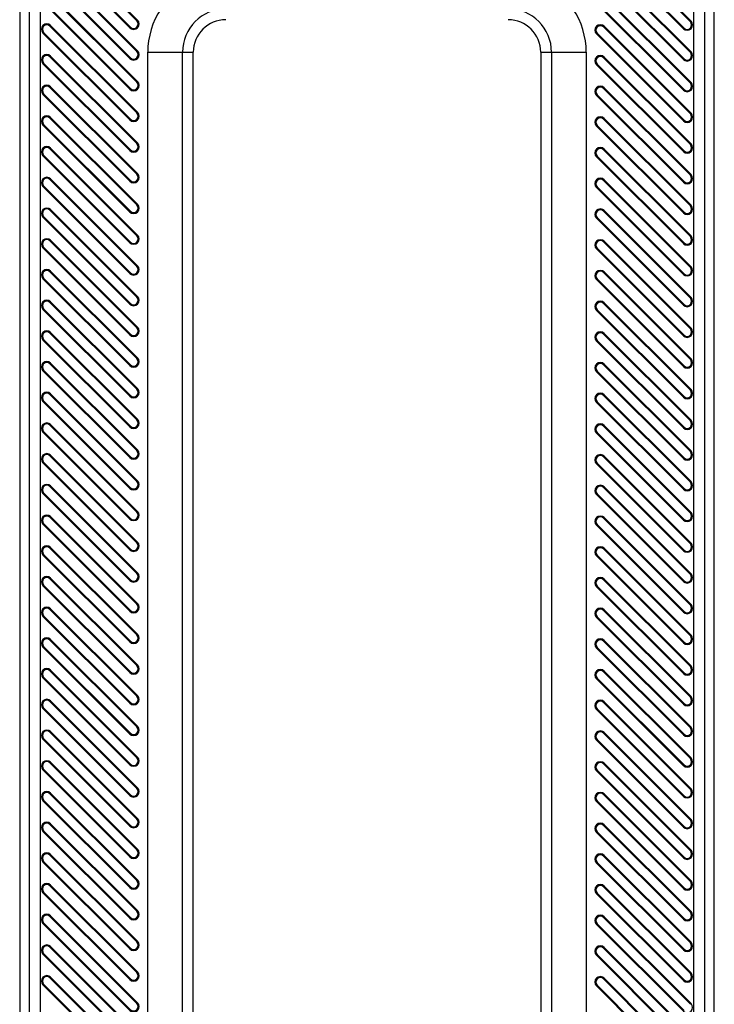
# Model space of a CAD drawing. Header units: millimetres. Extents: x 0 to 559, y 0 to 432.
# Tile 28 of 30: x 272 to 288, y 220 to 242. Entities that reach past the tile are written whole.
import ezdxf

# ---------------------------------------------------------------- set-up
doc = ezdxf.new("R2010")
doc.units = ezdxf.units.MM
doc.header["$LTSCALE"] = 30.734
doc.layers.get('0').update_dxf_attribs({"linetype": 'CONTINUOUS'})

msp = doc.modelspace()

# ---------------------------------------------------------------- linework, layer by layer
at = {"color": 7, "linetype": 'CONTINUOUS'}
for p, q in [((272.2661, 252.7031), (272.2661, 183.8211)), ((288.2661, 183.8211), (288.2661, 252.7031)), ((272.4856, 248.4536), (272.4856, 180.4536)), ((272.7352, 248.4536), (272.7352, 180.4536)), ((287.7969, 180.4536), (287.7969, 248.4536)), ((288.0466, 180.4536), (288.0466, 248.4536)), ((287.714, 242.3081), (284.614, 245.4081)), ((284.6295, 245.4236), (287.7295, 242.3236)), ((284.4527, 245.2468), (287.5527, 242.1468)), ((284.4681, 245.2623), (287.5681, 242.1623)), ((287.714, 241.601), (284.614, 244.701)), ((284.6295, 244.7165), (287.7295, 241.6165)), ((284.4527, 244.5397), (287.5527, 241.4397)), ((284.4681, 244.5552), (287.5681, 241.4552)), ((274.964, 242.3302), (272.964, 244.3302)), ((274.9795, 242.3457), (272.9795, 244.3457)), ((274.8027, 242.1689), (272.8027, 244.1689)), ((272.8181, 244.1843), (274.8181, 242.1843)), ((287.714, 240.8939), (284.614, 243.9939)), ((284.6295, 244.0094), (287.7295, 240.9094)), ((287.5527, 240.7326), (284.4527, 243.8326)), ((287.5681, 240.7481), (284.4681, 243.8481)), ((274.964, 241.6231), (272.964, 243.6231)), ((274.9795, 241.6385), (272.9795, 243.6385)), ((274.8027, 241.4618), (272.8027, 243.4618)), ((272.8181, 243.4772), (274.8181, 241.4772)), ((274.964, 240.916), (272.964, 242.916)), ((274.9795, 240.9314), (272.9795, 242.9314)), ((274.8027, 240.7547), (272.8027, 242.7547)), ((272.8181, 242.7701), (274.8181, 240.7701)), ((272.964, 242.2089), (272.9795, 242.2243)), ((274.964, 240.2089), (272.964, 242.2089)), ((274.9795, 240.2243), (272.9795, 242.2243)), ((274.8181, 242.1843), (274.8027, 242.1689)), ((274.9795, 242.3457), (274.964, 242.3302)), ((285.714, 242.1868), (285.7295, 242.2023)), ((287.714, 240.1868), (285.714, 242.1868)), ((285.7295, 242.2023), (287.7295, 240.2023)), ((287.5681, 242.1623), (287.5527, 242.1468)), ((287.7295, 242.3236), (287.714, 242.3081)), ((272.8027, 242.0476), (272.8181, 242.063)), ((274.8027, 240.0476), (272.8027, 242.0476)), ((272.8181, 242.063), (274.8181, 240.063)), ((285.5527, 242.0255), (285.5681, 242.0409)), ((285.5527, 242.0255), (287.5527, 240.0255)), ((285.5681, 242.0409), (287.5681, 240.0409)), ((272.964, 241.5018), (272.9795, 241.5172)), ((274.964, 239.5018), (272.964, 241.5018)), ((274.9795, 239.5172), (272.9795, 241.5172)), ((274.9795, 241.6385), (274.964, 241.6231)), ((275.2161, 183.4536), (275.2161, 241.6036)), ((275.2161, 241.6036), (276.2649, 241.6036)), ((276.0152, 183.4536), (276.0152, 241.6036)), ((276.2649, 183.4536), (276.2649, 241.6036)), ((284.2673, 241.6036), (284.2673, 183.4536)), ((284.2673, 241.6036), (285.3161, 241.6036)), ((284.517, 241.6036), (284.517, 183.4536)), ((285.3161, 241.6036), (285.3161, 183.4536)), ((285.714, 241.4797), (285.7295, 241.4952)), ((287.714, 239.4797), (285.714, 241.4797)), ((285.7295, 241.4952), (287.7295, 239.4952)), ((287.7295, 241.6165), (287.714, 241.601)), ((272.8027, 241.3405), (272.8181, 241.3559)), ((274.8027, 239.3405), (272.8027, 241.3405)), ((272.8181, 241.3559), (274.8181, 239.3559)), ((274.8181, 241.4772), (274.8027, 241.4618)), ((285.5527, 241.3184), (285.5681, 241.3338)), ((285.5527, 241.3184), (287.5527, 239.3184)), ((285.5681, 241.3338), (287.5681, 239.3338)), ((287.5681, 241.4552), (287.5527, 241.4397)), ((272.964, 240.7947), (272.9795, 240.8101)), ((274.9795, 238.8101), (272.9795, 240.8101)), ((274.9795, 240.9314), (274.964, 240.916)), ((287.7295, 240.9094), (287.714, 240.8939)), ((272.8027, 240.6333), (272.8181, 240.6488)), ((274.8027, 238.6333), (272.8027, 240.6333)), ((272.8181, 240.6488), (274.8181, 238.6488)), ((274.964, 238.7947), (272.964, 240.7947)), ((274.8181, 240.7701), (274.8027, 240.7547)), ((285.5527, 240.6113), (285.5681, 240.6267)), ((285.5527, 240.6113), (287.5527, 238.6113)), ((285.5681, 240.6267), (287.5681, 238.6267)), ((285.714, 240.7726), (285.7295, 240.788)), ((287.714, 238.7726), (285.714, 240.7726)), ((285.7295, 240.788), (287.7295, 238.788)), ((287.5681, 240.7481), (287.5527, 240.7326)), ((274.9795, 240.2243), (274.964, 240.2089)), ((287.7295, 240.2023), (287.714, 240.1868)), ((272.8027, 239.9262), (272.8181, 239.9417)), ((274.8027, 237.9262), (272.8027, 239.9262)), ((272.8181, 239.9417), (274.8181, 237.9417)), ((272.964, 240.0875), (272.9795, 240.103)), ((274.964, 238.0875), (272.964, 240.0875)), ((274.9795, 238.103), (272.9795, 240.103)), ((274.8181, 240.063), (274.8027, 240.0476)), ((285.5527, 239.9042), (285.5681, 239.9196)), ((285.5527, 239.9042), (287.5527, 237.9042)), ((285.5681, 239.9196), (287.5681, 237.9196)), ((285.714, 240.0655), (285.7295, 240.0809)), ((287.714, 238.0655), (285.714, 240.0655)), ((285.7295, 240.0809), (287.7295, 238.0809)), ((287.5681, 240.0409), (287.5527, 240.0255)), ((274.9795, 239.5172), (274.964, 239.5018)), ((287.7295, 239.4952), (287.714, 239.4797)), ((272.8027, 239.2191), (272.8181, 239.2346)), ((274.8027, 237.2191), (272.8027, 239.2191)), ((272.8181, 239.2346), (274.8181, 237.2346)), ((272.964, 239.3804), (272.9795, 239.3959)), ((274.964, 237.3804), (272.964, 239.3804)), ((274.9795, 237.3959), (272.9795, 239.3959)), ((274.8181, 239.3559), (274.8027, 239.3405)), ((285.5527, 239.1971), (285.5681, 239.2125)), ((285.5681, 239.2125), (287.5681, 237.2125)), ((285.714, 239.3584), (285.7295, 239.3738)), ((287.714, 237.3584), (285.714, 239.3584)), ((285.7295, 239.3738), (287.7295, 237.3738)), ((287.5681, 239.3338), (287.5527, 239.3184)), ((285.5527, 239.1971), (287.5527, 237.1971)), ((274.9795, 238.8101), (274.964, 238.7947)), ((287.7295, 238.788), (287.714, 238.7726)), ((272.964, 238.6733), (272.9795, 238.6888)), ((274.964, 236.6733), (272.964, 238.6733)), ((274.9795, 236.6888), (272.9795, 238.6888)), ((274.8181, 238.6488), (274.8027, 238.6333)), ((285.714, 238.6513), (285.7295, 238.6667)), ((287.714, 236.6513), (285.714, 238.6513)), ((285.7295, 238.6667), (287.7295, 236.6667)), ((287.5681, 238.6267), (287.5527, 238.6113)), ((272.8027, 238.512), (272.8181, 238.5275)), ((274.8027, 236.512), (272.8027, 238.512)), ((272.8181, 238.5275), (274.8181, 236.5275)), ((285.5527, 238.4899), (285.5681, 238.5054)), ((285.5527, 238.4899), (287.5527, 236.4899)), ((285.5681, 238.5054), (287.5681, 236.5054)), ((274.9795, 238.103), (274.964, 238.0875)), ((287.7295, 238.0809), (287.714, 238.0655)), ((272.964, 237.9662), (272.9795, 237.9817)), ((274.964, 235.9662), (272.964, 237.9662)), ((274.9795, 235.9817), (272.9795, 237.9817)), ((274.8181, 237.9417), (274.8027, 237.9262)), ((285.714, 237.9442), (285.7295, 237.9596)), ((287.714, 235.9442), (285.714, 237.9442)), ((285.7295, 237.9596), (287.7295, 235.9596)), ((287.5681, 237.9196), (287.5527, 237.9042)), ((272.8027, 237.8049), (272.8181, 237.8204)), ((274.8027, 235.8049), (272.8027, 237.8049)), ((272.8181, 237.8204), (274.8181, 235.8204)), ((285.5527, 237.7828), (285.5681, 237.7983)), ((285.5527, 237.7828), (287.5527, 235.7828)), ((285.5681, 237.7983), (287.5681, 235.7983)), ((272.964, 237.2591), (272.9795, 237.2746)), ((274.964, 235.2591), (272.964, 237.2591)), ((274.9795, 235.2746), (272.9795, 237.2746)), ((274.8181, 237.2346), (274.8027, 237.2191)), ((274.9795, 237.3959), (274.964, 237.3804)), ((285.714, 237.237), (285.7295, 237.2525)), ((287.714, 235.237), (285.714, 237.237)), ((285.7295, 237.2525), (287.7295, 235.2525)), ((287.5681, 237.2125), (287.5527, 237.1971)), ((287.7295, 237.3738), (287.714, 237.3584)), ((272.8027, 237.0978), (272.8181, 237.1133)), ((274.8027, 235.0978), (272.8027, 237.0978)), ((272.8181, 237.1133), (274.8181, 235.1133)), ((285.5527, 237.0757), (285.5681, 237.0912)), ((285.5527, 237.0757), (287.5527, 235.0757)), ((285.5681, 237.0912), (287.5681, 235.0912)), ((272.964, 236.552), (272.9795, 236.5675)), ((274.964, 234.552), (272.964, 236.552)), ((274.9795, 234.5675), (272.9795, 236.5675)), ((274.8181, 236.5275), (274.8027, 236.512)), ((274.9795, 236.6888), (274.964, 236.6733)), ((285.714, 236.5299), (285.7295, 236.5454)), ((287.714, 234.5299), (285.714, 236.5299)), ((285.7295, 236.5454), (287.7295, 234.5454)), ((287.5681, 236.5054), (287.5527, 236.4899)), ((287.7295, 236.6667), (287.714, 236.6513)), ((272.8027, 236.3907), (272.8181, 236.4062)), ((274.8027, 234.3907), (272.8027, 236.3907)), ((272.8181, 236.4062), (274.8181, 234.4062)), ((285.5527, 236.3686), (285.5681, 236.3841)), ((285.5527, 236.3686), (287.5527, 234.3686)), ((285.5681, 236.3841), (287.5681, 234.3841)), ((272.964, 235.8449), (272.9795, 235.8604)), ((274.964, 233.8449), (272.964, 235.8449)), ((274.9795, 233.8604), (272.9795, 235.8604)), ((274.8181, 235.8204), (274.8027, 235.8049)), ((274.9795, 235.9817), (274.964, 235.9662)), ((285.714, 235.8228), (285.7295, 235.8383)), ((287.714, 233.8228), (285.714, 235.8228)), ((285.7295, 235.8383), (287.7295, 233.8383)), ((287.7295, 235.9596), (287.714, 235.9442)), ((272.8027, 235.6836), (272.8181, 235.6991)), ((274.8027, 233.6836), (272.8027, 235.6836)), ((272.8181, 235.6991), (274.8181, 233.6991)), ((285.5527, 235.6615), (285.5681, 235.677)), ((285.5527, 235.6615), (287.5527, 233.6615)), ((285.5681, 235.677), (287.5681, 233.677)), ((287.5681, 235.7983), (287.5527, 235.7828)), ((272.964, 235.1378), (272.9795, 235.1533)), ((274.964, 233.1378), (272.964, 235.1378)), ((274.9795, 233.1533), (272.9795, 235.1533)), ((274.9795, 235.2746), (274.964, 235.2591)), ((285.714, 235.1157), (285.7295, 235.1312)), ((285.7295, 235.1312), (287.7295, 233.1312)), ((287.7295, 235.2525), (287.714, 235.237)), ((272.8027, 234.9765), (272.8181, 234.992)), ((274.8027, 232.9765), (272.8027, 234.9765)), ((272.8181, 234.992), (274.8181, 232.992)), ((274.8181, 235.1133), (274.8027, 235.0978)), ((285.5527, 234.9544), (285.5681, 234.9699)), ((287.5527, 232.9544), (285.5527, 234.9544)), ((285.5681, 234.9699), (287.5681, 232.9699)), ((287.714, 233.1157), (285.714, 235.1157)), ((287.5681, 235.0912), (287.5527, 235.0757)), ((274.9795, 234.5675), (274.964, 234.552)), ((287.7295, 234.5454), (287.714, 234.5299)), ((272.8027, 234.2694), (272.8181, 234.2849)), ((274.8027, 232.2694), (272.8027, 234.2694)), ((272.8181, 234.2849), (274.8181, 232.2849)), ((272.964, 234.4307), (272.9795, 234.4462)), ((274.964, 232.4307), (272.964, 234.4307)), ((274.9795, 232.4462), (272.9795, 234.4462)), ((274.8181, 234.4062), (274.8027, 234.3907)), ((285.5527, 234.2473), (285.5681, 234.2628)), ((287.5527, 232.2473), (285.5527, 234.2473)), ((285.5681, 234.2628), (287.5681, 232.2628)), ((285.714, 234.4086), (285.7295, 234.4241)), ((287.714, 232.4086), (285.714, 234.4086)), ((287.7295, 232.4241), (285.7295, 234.4241)), ((287.5681, 234.3841), (287.5527, 234.3686)), ((274.9795, 233.8604), (274.964, 233.8449)), ((287.7295, 233.8383), (287.714, 233.8228)), ((272.8027, 233.5623), (272.8181, 233.5777)), ((274.8027, 231.5623), (272.8027, 233.5623)), ((272.8181, 233.5777), (274.8181, 231.5777)), ((272.964, 233.7236), (272.9795, 233.7391)), ((274.964, 231.7236), (272.964, 233.7236)), ((274.9795, 231.7391), (272.9795, 233.7391)), ((274.8181, 233.6991), (274.8027, 233.6836)), ((285.5527, 233.5402), (285.5681, 233.5557)), ((285.5681, 233.5557), (287.5681, 231.5557)), ((285.714, 233.7015), (285.7295, 233.717)), ((287.714, 231.7015), (285.714, 233.7015)), ((287.7295, 231.717), (285.7295, 233.717)), ((287.5681, 233.677), (287.5527, 233.6615)), ((287.5527, 231.5402), (285.5527, 233.5402)), ((274.9795, 233.1533), (274.964, 233.1378)), ((287.7295, 233.1312), (287.714, 233.1157)), ((272.8027, 232.8552), (272.8181, 232.8706)), ((272.8181, 232.8706), (274.8181, 230.8706)), ((272.964, 233.0165), (272.9795, 233.0319)), ((274.964, 231.0165), (272.964, 233.0165)), ((274.9795, 231.0319), (272.9795, 233.0319)), ((274.8181, 232.992), (274.8027, 232.9765)), ((285.714, 232.9944), (285.7295, 233.0099)), ((287.714, 230.9944), (285.714, 232.9944)), ((287.7295, 231.0099), (285.7295, 233.0099)), ((287.5681, 232.9699), (287.5527, 232.9544)), ((274.8027, 230.8552), (272.8027, 232.8552)), ((285.5527, 232.8331), (285.5681, 232.8486)), ((287.5527, 230.8331), (285.5527, 232.8331)), ((285.5681, 232.8486), (287.5681, 230.8486)), ((274.9795, 232.4462), (274.964, 232.4307)), ((287.7295, 232.4241), (287.714, 232.4086)), ((272.964, 232.3094), (272.9795, 232.3248)), ((274.964, 230.3094), (272.964, 232.3094)), ((274.9795, 230.3248), (272.9795, 232.3248)), ((274.8181, 232.2849), (274.8027, 232.2694)), ((285.714, 232.2873), (285.7295, 232.3028)), ((287.714, 230.2873), (285.714, 232.2873)), ((287.7295, 230.3028), (285.7295, 232.3028)), ((287.5681, 232.2628), (287.5527, 232.2473)), ((272.8027, 232.1481), (272.8181, 232.1635)), ((274.8027, 230.1481), (272.8027, 232.1481)), ((272.8181, 232.1635), (274.8181, 230.1635)), ((285.5527, 232.126), (285.5681, 232.1415)), ((287.5527, 230.126), (285.5527, 232.126)), ((285.5681, 232.1415), (287.5681, 230.1415)), ((274.9795, 231.7391), (274.964, 231.7236)), ((272.964, 231.6023), (272.9795, 231.6177)), ((274.964, 229.6023), (272.964, 231.6023)), ((274.9795, 229.6177), (272.9795, 231.6177)), ((274.8181, 231.5777), (274.8027, 231.5623)), ((285.714, 231.5802), (285.7295, 231.5957)), ((287.714, 229.5802), (285.714, 231.5802)), ((287.7295, 229.5957), (285.7295, 231.5957)), ((287.5681, 231.5557), (287.5527, 231.5402)), ((287.7295, 231.717), (287.714, 231.7015)), ((272.8027, 231.441), (272.8181, 231.4564)), ((274.8027, 229.441), (272.8027, 231.441)), ((272.8181, 231.4564), (274.8181, 229.4564)), ((285.5527, 231.4189), (285.5681, 231.4343)), ((287.5527, 229.4189), (285.5527, 231.4189)), ((285.5681, 231.4343), (287.5681, 229.4343)), ((272.964, 230.8952), (272.9795, 230.9106)), ((274.964, 228.8952), (272.964, 230.8952)), ((274.9795, 228.9106), (272.9795, 230.9106)), ((274.8181, 230.8706), (274.8027, 230.8552)), ((274.9795, 231.0319), (274.964, 231.0165)), ((285.714, 230.8731), (285.7295, 230.8885)), ((287.714, 228.8731), (285.714, 230.8731)), ((287.7295, 228.8885), (285.7295, 230.8885)), ((287.5681, 230.8486), (287.5527, 230.8331)), ((287.7295, 231.0099), (287.714, 230.9944)), ((272.8027, 230.7339), (272.8181, 230.7493)), ((274.8027, 228.7339), (272.8027, 230.7339)), ((272.8181, 230.7493), (274.8181, 228.7493)), ((285.5527, 230.7118), (285.5681, 230.7272)), ((287.5527, 228.7118), (285.5527, 230.7118)), ((285.5681, 230.7272), (287.5681, 228.7272)), ((272.964, 230.1881), (272.9795, 230.2035)), ((274.964, 228.1881), (272.964, 230.1881)), ((274.9795, 228.2035), (272.9795, 230.2035)), ((274.8181, 230.1635), (274.8027, 230.1481)), ((274.9795, 230.3248), (274.964, 230.3094)), ((285.714, 230.166), (285.7295, 230.1814)), ((287.714, 228.166), (285.714, 230.166)), ((287.7295, 228.1814), (285.7295, 230.1814)), ((287.7295, 230.3028), (287.714, 230.2873)), ((272.8027, 230.0267), (272.8181, 230.0422)), ((274.8027, 228.0267), (272.8027, 230.0267)), ((272.8181, 230.0422), (274.8181, 228.0422)), ((285.5527, 230.0047), (285.5681, 230.0201)), ((287.5527, 228.0047), (285.5527, 230.0047)), ((285.5681, 230.0201), (287.5681, 228.0201)), ((287.5681, 230.1415), (287.5527, 230.126)), ((272.964, 229.4809), (272.9795, 229.4964)), ((274.964, 227.4809), (272.964, 229.4809)), ((274.9795, 227.4964), (272.9795, 229.4964)), ((274.9795, 229.6177), (274.964, 229.6023)), ((285.714, 229.4589), (285.7295, 229.4743)), ((287.7295, 227.4743), (285.7295, 229.4743)), ((287.7295, 229.5957), (287.714, 229.5802)), ((272.8027, 229.3196), (272.8181, 229.3351)), ((274.8027, 227.3196), (272.8027, 229.3196)), ((272.8181, 229.3351), (274.8181, 227.3351)), ((274.8181, 229.4564), (274.8027, 229.441)), ((285.5527, 229.2976), (285.5681, 229.313)), ((287.5527, 227.2976), (285.5527, 229.2976)), ((285.5681, 229.313), (287.5681, 227.313)), ((287.714, 227.4589), (285.714, 229.4589)), ((287.5681, 229.4343), (287.5527, 229.4189)), ((272.964, 228.7738), (272.9795, 228.7893)), ((274.9795, 226.7893), (272.9795, 228.7893)), ((274.9795, 228.9106), (274.964, 228.8952)), ((287.7295, 228.8885), (287.714, 228.8731)), ((272.8027, 228.6125), (272.8181, 228.628)), ((274.8027, 226.6125), (272.8027, 228.6125)), ((272.8181, 228.628), (274.8181, 226.628)), ((274.964, 226.7738), (272.964, 228.7738)), ((274.8181, 228.7493), (274.8027, 228.7339)), ((285.5527, 228.5905), (285.5681, 228.6059)), ((287.5527, 226.5905), (285.5527, 228.5905)), ((285.5681, 228.6059), (287.5681, 226.6059)), ((285.714, 228.7518), (285.7295, 228.7672)), ((287.714, 226.7518), (285.714, 228.7518)), ((287.7295, 226.7672), (285.7295, 228.7672)), ((287.5681, 228.7272), (287.5527, 228.7118)), ((274.9795, 228.2035), (274.964, 228.1881)), ((287.7295, 228.1814), (287.714, 228.166)), ((272.8027, 227.9054), (272.8181, 227.9209)), ((274.8027, 225.9054), (272.8027, 227.9054)), ((272.8181, 227.9209), (274.8181, 225.9209)), ((272.964, 228.0667), (272.9795, 228.0822)), ((274.964, 226.0667), (272.964, 228.0667)), ((274.9795, 226.0822), (272.9795, 228.0822)), ((274.8181, 228.0422), (274.8027, 228.0267)), ((285.5527, 227.8833), (285.5681, 227.8988)), ((287.5527, 225.8833), (285.5527, 227.8833)), ((285.5681, 227.8988), (287.5681, 225.8988)), ((285.714, 228.0447), (285.7295, 228.0601)), ((287.714, 226.0447), (285.714, 228.0447)), ((287.7295, 226.0601), (285.7295, 228.0601)), ((287.5681, 228.0201), (287.5527, 228.0047)), ((274.9795, 227.4964), (274.964, 227.4809)), ((287.7295, 227.4743), (287.714, 227.4589)), ((272.8027, 227.1983), (272.8181, 227.2138)), ((274.8027, 225.1983), (272.8027, 227.1983)), ((272.8181, 227.2138), (274.8181, 225.2138)), ((272.964, 227.3596), (272.9795, 227.3751)), ((274.964, 225.3596), (272.964, 227.3596)), ((274.9795, 225.3751), (272.9795, 227.3751)), ((274.8181, 227.3351), (274.8027, 227.3196)), ((285.714, 227.3375), (285.7295, 227.353)), ((287.714, 225.3375), (285.714, 227.3375)), ((287.7295, 225.353), (285.7295, 227.353)), ((287.5681, 227.313), (287.5527, 227.2976)), ((285.5527, 227.1762), (285.5681, 227.1917)), ((287.5527, 225.1762), (285.5527, 227.1762)), ((285.5681, 227.1917), (287.5681, 225.1917)), ((274.9795, 226.7893), (274.964, 226.7738)), ((287.7295, 226.7672), (287.714, 226.7518)), ((272.964, 226.6525), (272.9795, 226.668)), ((274.964, 224.6525), (272.964, 226.6525)), ((274.9795, 224.668), (272.9795, 226.668)), ((274.8181, 226.628), (274.8027, 226.6125)), ((285.714, 226.6304), (285.7295, 226.6459)), ((287.714, 224.6304), (285.714, 226.6304)), ((287.7295, 224.6459), (285.7295, 226.6459)), ((287.5681, 226.6059), (287.5527, 226.5905)), ((272.8027, 226.4912), (272.8181, 226.5067)), ((274.8027, 224.4912), (272.8027, 226.4912)), ((272.8181, 226.5067), (274.8181, 224.5067)), ((285.5527, 226.4691), (285.5681, 226.4846)), ((287.5527, 224.4691), (285.5527, 226.4691)), ((285.5681, 226.4846), (287.5681, 224.4846)), ((274.9795, 226.0822), (274.964, 226.0667)), ((272.964, 225.9454), (272.9795, 225.9609)), ((274.964, 223.9454), (272.964, 225.9454)), ((274.9795, 223.9609), (272.9795, 225.9609)), ((274.8181, 225.9209), (274.8027, 225.9054)), ((285.714, 225.9233), (285.7295, 225.9388)), ((287.714, 223.9233), (285.714, 225.9233)), ((287.7295, 223.9388), (285.7295, 225.9388)), ((287.5681, 225.8988), (287.5527, 225.8833)), ((287.7295, 226.0601), (287.714, 226.0447)), ((272.8027, 225.7841), (272.8181, 225.7996)), ((274.8027, 223.7841), (272.8027, 225.7841)), ((272.8181, 225.7996), (274.8181, 223.7996)), ((285.5527, 225.762), (285.5681, 225.7775)), ((287.5527, 223.762), (285.5527, 225.762)), ((285.5681, 225.7775), (287.5681, 223.7775)), ((272.964, 225.2383), (272.9795, 225.2538)), ((274.964, 223.2383), (272.964, 225.2383)), ((274.9795, 223.2538), (272.9795, 225.2538)), ((274.8181, 225.2138), (274.8027, 225.1983)), ((274.9795, 225.3751), (274.964, 225.3596)), ((285.714, 225.2162), (285.7295, 225.2317)), ((287.714, 223.2162), (285.714, 225.2162)), ((287.7295, 223.2317), (285.7295, 225.2317)), ((287.5681, 225.1917), (287.5527, 225.1762)), ((287.7295, 225.353), (287.714, 225.3375)), ((272.8027, 225.077), (272.8181, 225.0925)), ((274.8027, 223.077), (272.8027, 225.077)), ((272.8181, 225.0925), (274.8181, 223.0925)), ((285.5527, 225.0549), (285.5681, 225.0704)), ((287.5527, 223.0549), (285.5527, 225.0549)), ((285.5681, 225.0704), (287.5681, 223.0704)), ((272.964, 224.5312), (272.9795, 224.5467)), ((274.964, 222.5312), (272.964, 224.5312)), ((274.9795, 222.5467), (272.9795, 224.5467)), ((274.8181, 224.5067), (274.8027, 224.4912)), ((274.9795, 224.668), (274.964, 224.6525)), ((285.714, 224.5091), (285.7295, 224.5246)), ((287.714, 222.5091), (285.714, 224.5091)), ((287.7295, 222.5246), (285.7295, 224.5246)), ((287.5681, 224.4846), (287.5527, 224.4691)), ((287.7295, 224.6459), (287.714, 224.6304)), ((272.8027, 224.3699), (272.8181, 224.3854)), ((274.8027, 222.3699), (272.8027, 224.3699)), ((272.8181, 224.3854), (274.8181, 222.3854)), ((285.5527, 224.3478), (285.5681, 224.3633)), ((287.5527, 222.3478), (285.5527, 224.3478)), ((285.5681, 224.3633), (287.5681, 222.3633)), ((272.964, 223.8241), (272.9795, 223.8396)), ((274.964, 221.8241), (272.964, 223.8241)), ((274.9795, 221.8396), (272.9795, 223.8396)), ((274.8181, 223.7996), (274.8027, 223.7841)), ((274.9795, 223.9609), (274.964, 223.9454)), ((285.714, 223.802), (285.7295, 223.8175)), ((287.714, 221.802), (285.714, 223.802)), ((287.7295, 221.8175), (285.7295, 223.8175)), ((287.7295, 223.9388), (287.714, 223.9233)), ((272.8027, 223.6628), (272.8181, 223.6782)), ((274.8027, 221.6628), (272.8027, 223.6628)), ((272.8181, 223.6782), (274.8181, 221.6782)), ((285.5527, 223.6407), (285.5681, 223.6562)), ((287.5527, 221.6407), (285.5527, 223.6407)), ((285.5681, 223.6562), (287.5681, 221.6562)), ((287.5681, 223.7775), (287.5527, 223.762)), ((272.964, 223.117), (272.9795, 223.1325)), ((274.964, 221.117), (272.964, 223.117)), ((274.9795, 221.1325), (272.9795, 223.1325)), ((274.9795, 223.2538), (274.964, 223.2383)), ((287.7295, 223.2317), (287.714, 223.2162)), ((272.8027, 222.9557), (272.8181, 222.9711)), ((274.8027, 220.9557), (272.8027, 222.9557)), ((272.8181, 222.9711), (274.8181, 220.9711)), ((274.8181, 223.0925), (274.8027, 223.077)), ((285.5527, 222.9336), (285.5681, 222.9491)), ((287.5527, 220.9336), (285.5527, 222.9336)), ((285.5681, 222.9491), (287.5681, 220.9491)), ((285.714, 223.0949), (285.7295, 223.1104)), ((287.714, 221.0949), (285.714, 223.0949)), ((287.7295, 221.1104), (285.7295, 223.1104)), ((287.5681, 223.0704), (287.5527, 223.0549)), ((274.9795, 222.5467), (274.964, 222.5312)), ((287.7295, 222.5246), (287.714, 222.5091)), ((272.8027, 222.2486), (272.8181, 222.264)), ((274.8027, 220.2486), (272.8027, 222.2486)), ((272.8181, 222.264), (274.8181, 220.264)), ((272.964, 222.4099), (272.9795, 222.4253)), ((274.964, 220.4099), (272.964, 222.4099)), ((274.9795, 220.4253), (272.9795, 222.4253)), ((274.8181, 222.3854), (274.8027, 222.3699)), ((285.5527, 222.2265), (285.5681, 222.242)), ((287.5527, 220.2265), (285.5527, 222.2265)), ((285.5681, 222.242), (287.5681, 220.242)), ((285.714, 222.3878), (285.7295, 222.4033)), ((287.714, 220.3878), (285.714, 222.3878)), ((287.7295, 220.4033), (285.7295, 222.4033)), ((287.5681, 222.3633), (287.5527, 222.3478)), ((274.9795, 221.8396), (274.964, 221.8241)), ((287.7295, 221.8175), (287.714, 221.802)), ((272.8027, 221.5415), (272.8181, 221.5569)), ((274.8027, 219.5415), (272.8027, 221.5415)), ((272.8181, 221.5569), (274.8181, 219.5569)), ((272.964, 221.7028), (272.9795, 221.7182)), ((274.964, 219.7028), (272.964, 221.7028)), ((274.9795, 219.7182), (272.9795, 221.7182)), ((274.8181, 221.6782), (274.8027, 221.6628)), ((285.5527, 221.5194), (285.5681, 221.5349)), ((285.5681, 221.5349), (287.5681, 219.5349)), ((285.714, 221.6807), (285.7295, 221.6962)), ((287.714, 219.6807), (285.714, 221.6807)), ((287.7295, 219.6962), (285.7295, 221.6962)), ((287.5681, 221.6562), (287.5527, 221.6407)), ((287.5527, 219.5194), (285.5527, 221.5194)), ((274.9795, 221.1325), (274.964, 221.117)), ((287.7295, 221.1104), (287.714, 221.0949)), ((272.8027, 220.8344), (272.8181, 220.8498)), ((272.8181, 220.8498), (274.8181, 218.8498)), ((272.964, 220.9957), (272.9795, 221.0111)), ((274.964, 218.9957), (272.964, 220.9957)), ((274.9795, 219.0111), (272.9795, 221.0111)), ((274.8181, 220.9711), (274.8027, 220.9557)), ((285.714, 220.9736), (285.7295, 220.9891)), ((287.714, 218.9736), (285.714, 220.9736)), ((287.7295, 218.9891), (285.7295, 220.9891)), ((287.5681, 220.9491), (287.5527, 220.9336)), ((274.8027, 218.8344), (272.8027, 220.8344)), ((285.5527, 220.8123), (285.5681, 220.8277)), ((287.5527, 218.8123), (285.5527, 220.8123)), ((285.5681, 220.8277), (287.5681, 218.8277)), ((274.9795, 220.4253), (274.964, 220.4099)), ((287.7295, 220.4033), (287.714, 220.3878)), ((272.964, 220.2886), (272.9795, 220.304)), ((274.964, 218.2886), (272.964, 220.2886)), ((274.9795, 218.304), (272.9795, 220.304)), ((274.8181, 220.264), (274.8027, 220.2486)), ((285.714, 220.2665), (285.7295, 220.2819)), ((287.714, 218.2665), (285.714, 220.2665)), ((287.7295, 218.2819), (285.7295, 220.2819)), ((287.5681, 220.242), (287.5527, 220.2265)), ((272.8027, 220.1272), (272.8181, 220.1427)), ((274.8027, 218.1272), (272.8027, 220.1272)), ((272.8181, 220.1427), (274.8181, 218.1427)), ((285.5527, 220.1052), (285.5681, 220.1206)), ((287.5527, 218.1052), (285.5527, 220.1052)), ((285.5681, 220.1206), (287.5681, 218.1206)), ((274.9795, 219.7182), (274.964, 219.7028)), ((287.7295, 219.6962), (287.714, 219.6807))]:
    msp.add_line(p, q, dxfattribs=at)
for centre, radius, start, end in [((277.0161, 241.6036), 1.8, 112.96209, 180), ((283.5161, 241.6036), 1.8, 0, 67.04031), ((277.0161, 241.6036), 1.0009, 90, 180), ((283.5161, 241.6036), 1.0009, 0, 90), ((272.8911, 242.1359), 0.125, 45, 225), ((272.8911, 242.1359), 0.1031, 45, 225), ((274.8911, 242.2573), 0.125, 225, 45), ((274.8911, 242.2573), 0.1031, 225, 45), ((277.0161, 241.6036), 0.7512, 90, 180), ((283.5161, 241.6036), 0.7512, 0, 90), ((285.6411, 242.1139), 0.125, 45, 225), ((285.6411, 242.1139), 0.1031, 45, 225), ((287.6411, 242.2352), 0.125, 225, 45), ((287.6411, 242.2352), 0.1031, 225, 45), ((272.8911, 241.4288), 0.125, 45, 225), ((272.8911, 241.4288), 0.1031, 45, 225), ((274.8911, 241.5502), 0.125, 225, 45), ((274.8911, 241.5502), 0.1031, 225, 45), ((285.6411, 241.4068), 0.125, 45, 225), ((285.6411, 241.4068), 0.1031, 45, 225), ((287.6411, 241.5281), 0.125, 225, 45), ((287.6411, 241.5281), 0.1031, 225, 45), ((272.8911, 240.7217), 0.125, 45, 225), ((272.8911, 240.7217), 0.1031, 45, 225), ((274.8911, 240.8431), 0.125, 225, 45), ((274.8911, 240.8431), 0.1031, 225, 45), ((285.6411, 240.6997), 0.125, 45, 225), ((285.6411, 240.6997), 0.1031, 45, 225), ((287.6411, 240.821), 0.125, 225, 45), ((287.6411, 240.821), 0.1031, 225, 45), ((272.8911, 240.0146), 0.125, 45, 225), ((274.8911, 240.1359), 0.125, 225, 45), ((274.8911, 240.1359), 0.1031, 225, 45), ((287.6411, 240.1139), 0.125, 225, 45), ((287.6411, 240.1139), 0.1031, 225, 45), ((272.8911, 240.0146), 0.1031, 45, 225), ((285.6411, 239.9925), 0.125, 45, 225), ((285.6411, 239.9925), 0.1031, 45, 225), ((274.8911, 239.4288), 0.125, 225, 45), ((274.8911, 239.4288), 0.1031, 225, 45), ((287.6411, 239.4068), 0.125, 225, 45), ((287.6411, 239.4068), 0.1031, 225, 45), ((272.8911, 239.3075), 0.125, 45, 225), ((272.8911, 239.3075), 0.1031, 45, 225), ((285.6411, 239.2854), 0.125, 45, 225), ((285.6411, 239.2854), 0.1031, 45, 225), ((274.8911, 238.7217), 0.125, 225, 45), ((274.8911, 238.7217), 0.1031, 225, 45), ((287.6411, 238.6997), 0.125, 225, 45), ((287.6411, 238.6997), 0.1031, 225, 45), ((272.8911, 238.6004), 0.125, 45, 225), ((272.8911, 238.6004), 0.1031, 45, 225), ((285.6411, 238.5783), 0.125, 45, 225), ((285.6411, 238.5783), 0.1031, 45, 225), ((274.8911, 238.0146), 0.125, 225, 45), ((274.8911, 238.0146), 0.1031, 225, 45), ((287.6411, 237.9925), 0.125, 225, 45), ((272.8911, 237.8933), 0.125, 45, 225), ((272.8911, 237.8933), 0.1031, 45, 225), ((285.6411, 237.8712), 0.125, 45, 225), ((285.6411, 237.8712), 0.1031, 45, 225), ((287.6411, 237.9925), 0.1031, 225, 45), ((272.8911, 237.1862), 0.125, 45, 225), ((272.8911, 237.1862), 0.1031, 45, 225), ((274.8911, 237.3075), 0.125, 225, 45), ((274.8911, 237.3075), 0.1031, 225, 45), ((285.6411, 237.1641), 0.125, 45, 225), ((285.6411, 237.1641), 0.1031, 45, 225), ((287.6411, 237.2854), 0.125, 225, 45), ((287.6411, 237.2854), 0.1031, 225, 45), ((272.8911, 236.4791), 0.125, 45, 225), ((272.8911, 236.4791), 0.1031, 45, 225), ((274.8911, 236.6004), 0.125, 225, 45), ((274.8911, 236.6004), 0.1031, 225, 45), ((285.6411, 236.457), 0.125, 45, 225), ((285.6411, 236.457), 0.1031, 45, 225), ((287.6411, 236.5783), 0.125, 225, 45), ((287.6411, 236.5783), 0.1031, 225, 45), ((272.8911, 235.772), 0.125, 45, 225), ((272.8911, 235.772), 0.1031, 45, 225), ((274.8911, 235.8933), 0.125, 225, 45), ((274.8911, 235.8933), 0.1031, 225, 45), ((285.6411, 235.7499), 0.125, 45, 225), ((285.6411, 235.7499), 0.1031, 45, 225), ((287.6411, 235.8712), 0.125, 225, 45), ((287.6411, 235.8712), 0.1031, 225, 45), ((272.8911, 235.0649), 0.125, 45, 225), ((272.8911, 235.0649), 0.1031, 45, 225), ((274.8911, 235.1862), 0.125, 225, 45), ((274.8911, 235.1862), 0.1031, 225, 45), ((285.6411, 235.0428), 0.125, 45, 225), ((285.6411, 235.0428), 0.1031, 45, 225), ((287.6411, 235.1641), 0.125, 225, 45), ((287.6411, 235.1641), 0.1031, 225, 45), ((272.8911, 234.3578), 0.125, 45, 225), ((272.8911, 234.3578), 0.1031, 45, 225), ((274.8911, 234.4791), 0.125, 225, 45), ((274.8911, 234.4791), 0.1031, 225, 45), ((285.6411, 234.3357), 0.125, 45, 225), ((287.6411, 234.457), 0.125, 225, 45), ((287.6411, 234.457), 0.1031, 225, 45), ((285.6411, 234.3357), 0.1031, 45, 225), ((272.8911, 233.6507), 0.125, 45, 225), ((274.8911, 233.772), 0.125, 225, 45), ((274.8911, 233.772), 0.1031, 225, 45), ((287.6411, 233.7499), 0.125, 225, 45), ((287.6411, 233.7499), 0.1031, 225, 45), ((272.8911, 233.6507), 0.1031, 45, 225), ((285.6411, 233.6286), 0.125, 45, 225), ((285.6411, 233.6286), 0.1031, 45, 225), ((274.8911, 233.0649), 0.125, 225, 45), ((274.8911, 233.0649), 0.1031, 225, 45), ((287.6411, 233.0428), 0.125, 225, 45), ((287.6411, 233.0428), 0.1031, 225, 45), ((272.8911, 232.9436), 0.125, 45, 225), ((272.8911, 232.9436), 0.1031, 45, 225), ((285.6411, 232.9215), 0.125, 45, 225), ((285.6411, 232.9215), 0.1031, 45, 225), ((274.8911, 232.3578), 0.125, 225, 45), ((274.8911, 232.3578), 0.1031, 225, 45), ((287.6411, 232.3357), 0.125, 225, 45), ((272.8911, 232.2365), 0.125, 45, 225), ((272.8911, 232.2365), 0.1031, 45, 225), ((285.6411, 232.2144), 0.125, 45, 225), ((285.6411, 232.2144), 0.1031, 45, 225), ((287.6411, 232.3357), 0.1031, 225, 45), ((274.8911, 231.6507), 0.125, 225, 45), ((272.8911, 231.5293), 0.125, 45, 225), ((272.8911, 231.5293), 0.1031, 45, 225), ((274.8911, 231.6507), 0.1031, 225, 45), ((285.6411, 231.5073), 0.125, 45, 225), ((285.6411, 231.5073), 0.1031, 45, 225), ((287.6411, 231.6286), 0.125, 225, 45), ((287.6411, 231.6286), 0.1031, 225, 45), ((272.8911, 230.8222), 0.125, 45, 225), ((272.8911, 230.8222), 0.1031, 45, 225), ((274.8911, 230.9436), 0.125, 225, 45), ((274.8911, 230.9436), 0.1031, 225, 45), ((285.6411, 230.8002), 0.125, 45, 225), ((285.6411, 230.8002), 0.1031, 45, 225), ((287.6411, 230.9215), 0.125, 225, 45), ((287.6411, 230.9215), 0.1031, 225, 45), ((272.8911, 230.1151), 0.125, 45, 225), ((272.8911, 230.1151), 0.1031, 45, 225), ((274.8911, 230.2365), 0.125, 225, 45), ((274.8911, 230.2365), 0.1031, 225, 45), ((285.6411, 230.0931), 0.125, 45, 225), ((285.6411, 230.0931), 0.1031, 45, 225), ((287.6411, 230.2144), 0.125, 225, 45), ((287.6411, 230.2144), 0.1031, 225, 45), ((272.8911, 229.408), 0.125, 45, 225), ((272.8911, 229.408), 0.1031, 45, 225), ((274.8911, 229.5293), 0.125, 225, 45), ((274.8911, 229.5293), 0.1031, 225, 45), ((285.6411, 229.3859), 0.125, 45, 225), ((285.6411, 229.3859), 0.1031, 45, 225), ((287.6411, 229.5073), 0.125, 225, 45), ((287.6411, 229.5073), 0.1031, 225, 45), ((272.8911, 228.7009), 0.125, 45, 225), ((272.8911, 228.7009), 0.1031, 45, 225), ((274.8911, 228.8222), 0.125, 225, 45), ((274.8911, 228.8222), 0.1031, 225, 45), ((285.6411, 228.6788), 0.125, 45, 225), ((285.6411, 228.6788), 0.1031, 45, 225), ((287.6411, 228.8002), 0.125, 225, 45), ((287.6411, 228.8002), 0.1031, 225, 45), ((272.8911, 227.9938), 0.125, 45, 225), ((274.8911, 228.1151), 0.125, 225, 45), ((274.8911, 228.1151), 0.1031, 225, 45), ((287.6411, 228.0931), 0.125, 225, 45), ((287.6411, 228.0931), 0.1031, 225, 45), ((272.8911, 227.9938), 0.1031, 45, 225), ((285.6411, 227.9717), 0.125, 45, 225), ((285.6411, 227.9717), 0.1031, 45, 225), ((274.8911, 227.408), 0.125, 225, 45), ((274.8911, 227.408), 0.1031, 225, 45), ((287.6411, 227.3859), 0.125, 225, 45), ((287.6411, 227.3859), 0.1031, 225, 45), ((272.8911, 227.2867), 0.125, 45, 225), ((272.8911, 227.2867), 0.1031, 45, 225), ((285.6411, 227.2646), 0.125, 45, 225), ((285.6411, 227.2646), 0.1031, 45, 225), ((274.8911, 226.7009), 0.125, 225, 45), ((274.8911, 226.7009), 0.1031, 225, 45), ((287.6411, 226.6788), 0.125, 225, 45), ((287.6411, 226.6788), 0.1031, 225, 45), ((272.8911, 226.5796), 0.125, 45, 225), ((272.8911, 226.5796), 0.1031, 45, 225), ((285.6411, 226.5575), 0.125, 45, 225), ((285.6411, 226.5575), 0.1031, 45, 225), ((274.8911, 225.9938), 0.125, 225, 45), ((274.8911, 225.9938), 0.1031, 225, 45), ((272.8911, 225.8725), 0.125, 45, 225), ((272.8911, 225.8725), 0.1031, 45, 225), ((285.6411, 225.8504), 0.125, 45, 225), ((285.6411, 225.8504), 0.1031, 45, 225), ((287.6411, 225.9717), 0.125, 225, 45), ((287.6411, 225.9717), 0.1031, 225, 45), ((272.8911, 225.1654), 0.125, 45, 225), ((272.8911, 225.1654), 0.1031, 45, 225), ((274.8911, 225.2867), 0.125, 225, 45), ((274.8911, 225.2867), 0.1031, 225, 45), ((285.6411, 225.1433), 0.125, 45, 225), ((285.6411, 225.1433), 0.1031, 45, 225), ((287.6411, 225.2646), 0.125, 225, 45), ((287.6411, 225.2646), 0.1031, 225, 45), ((272.8911, 224.4583), 0.125, 45, 225), ((272.8911, 224.4583), 0.1031, 45, 225), ((274.8911, 224.5796), 0.125, 225, 45), ((274.8911, 224.5796), 0.1031, 225, 45), ((285.6411, 224.4362), 0.125, 45, 225), ((285.6411, 224.4362), 0.1031, 45, 225), ((287.6411, 224.5575), 0.125, 225, 45), ((287.6411, 224.5575), 0.1031, 225, 45), ((272.8911, 223.7512), 0.125, 45, 225), ((272.8911, 223.7512), 0.1031, 45, 225), ((274.8911, 223.8725), 0.125, 225, 45), ((274.8911, 223.8725), 0.1031, 225, 45), ((285.6411, 223.7291), 0.125, 45, 225), ((285.6411, 223.7291), 0.1031, 45, 225), ((287.6411, 223.8504), 0.125, 225, 45), ((287.6411, 223.8504), 0.1031, 225, 45), ((272.8911, 223.0441), 0.125, 45, 225), ((272.8911, 223.0441), 0.1031, 45, 225), ((274.8911, 223.1654), 0.125, 225, 45), ((274.8911, 223.1654), 0.1031, 225, 45), ((285.6411, 223.022), 0.125, 45, 225), ((285.6411, 223.022), 0.1031, 45, 225), ((287.6411, 223.1433), 0.125, 225, 45), ((287.6411, 223.1433), 0.1031, 225, 45), ((272.8911, 222.337), 0.125, 45, 225), ((272.8911, 222.337), 0.1031, 45, 225), ((274.8911, 222.4583), 0.125, 225, 45), ((274.8911, 222.4583), 0.1031, 225, 45), ((285.6411, 222.3149), 0.125, 45, 225), ((287.6411, 222.4362), 0.125, 225, 45), ((287.6411, 222.4362), 0.1031, 225, 45), ((285.6411, 222.3149), 0.1031, 45, 225), ((272.8911, 221.6299), 0.125, 45, 225), ((274.8911, 221.7512), 0.125, 225, 45), ((274.8911, 221.7512), 0.1031, 225, 45), ((287.6411, 221.7291), 0.125, 225, 45), ((287.6411, 221.7291), 0.1031, 225, 45), ((272.8911, 221.6299), 0.1031, 45, 225), ((285.6411, 221.6078), 0.125, 45, 225), ((285.6411, 221.6078), 0.1031, 45, 225), ((274.8911, 221.0441), 0.125, 225, 45), ((274.8911, 221.0441), 0.1031, 225, 45), ((287.6411, 221.022), 0.125, 225, 45), ((287.6411, 221.022), 0.1031, 225, 45), ((272.8911, 220.9227), 0.125, 45, 225), ((272.8911, 220.9227), 0.1031, 45, 225), ((285.6411, 220.9007), 0.125, 45, 225), ((285.6411, 220.9007), 0.1031, 45, 225), ((274.8911, 220.337), 0.125, 225, 45), ((274.8911, 220.337), 0.1031, 225, 45), ((287.6411, 220.3149), 0.125, 225, 45), ((272.8911, 220.2156), 0.125, 45, 225), ((272.8911, 220.2156), 0.1031, 45, 225), ((285.6411, 220.1936), 0.125, 45, 225), ((285.6411, 220.1936), 0.1031, 45, 225), ((287.6411, 220.3149), 0.1031, 225, 45), ((274.8911, 219.6299), 0.125, 225, 45), ((274.8911, 219.6299), 0.1031, 225, 45), ((287.6411, 219.6078), 0.125, 225, 45)]:
    msp.add_arc(centre, radius, start, end, dxfattribs=at)

doc.saveas('drawing.dxf')
